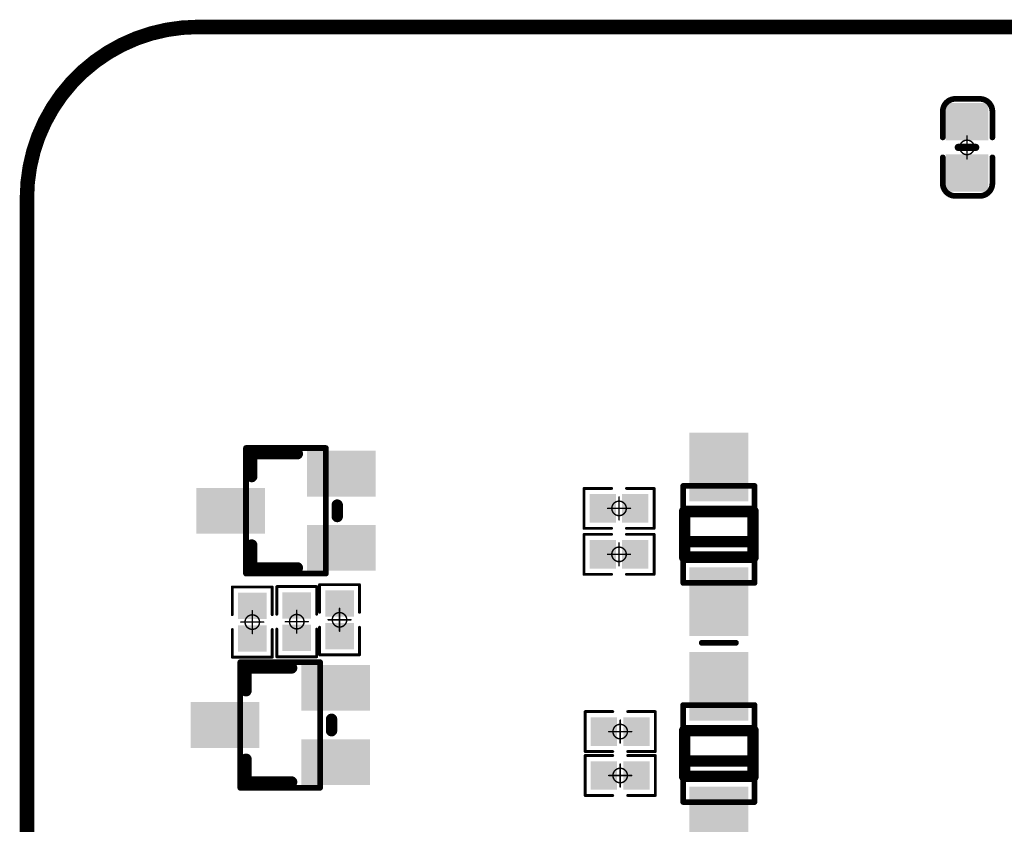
# Model space of a CAD drawing. Header units: millimetres. Extents: x 5.69 to 9.05, y 3.88 to 6.09.
# Tile 11 of 24: x 5.69 to 6.37, y 5.54 to 6.09. Entities that reach past the tile are written whole.
import ezdxf

# ---------------------------------------------------------------- set-up
doc = ezdxf.new("R2010")
doc.units = ezdxf.units.MM
doc.header["$MEASUREMENT"] = 0
for name, color, linetype in [('BottomLayer', 5, 'Continuous'), ('BottomOverlay', 54, 'Continuous'), ('BottomPaste', 16, 'Continuous'), ('BottomSolder', 6, 'Continuous'), ('KeepOutLayer', 6, 'Continuous'), ('Mechanical13', 56, 'Continuous'), ('Mechanical15', 56, 'Continuous')]:
    doc.layers.add(name, color=color, linetype=linetype)

# ---------------------------------------------------------------- blocks, each defined once
blk = doc.blocks.new('C0402_B_26')
at = {"layer": 'BottomLayer'}
for points in [[(-0.02657, -0.01082), (-0.00886, -0.01082), (-0.02657, 0.01083), (-0.00886, 0.01083)], [(0.00886, -0.01083), (0.02657, -0.01083), (0.00886, 0.01083), (0.02657, 0.01083)]]:
    blk.add_solid(points, dxfattribs=at)
at = {"layer": 'BottomOverlay', "const_width": 0.00394}
for points in [[(-0.03346, 0.00886, -0.414214), (-0.0248, 0.01752)], [(0.0248, 0.01752, -0.414214), (0.03346, 0.00886)], [(-0.0248, -0.01673, -0.414214), (-0.03346, -0.00807)], [(0.03346, -0.00807, -0.414214), (0.0248, -0.01673)]]:
    blk.add_lwpolyline(points, format="xyb", dxfattribs=at)
at = {"layer": 'BottomOverlay'}
for points, const_width in [([(-0.02578, 0.01752, 1), (-0.02382, 0.01752, 1)], 0.00197), ([(-0.02559, 0.01752, 1), (-0.02362, 0.01752, 1)], 0.00197), ([(-0.00787, 0.01752, 1), (-0.0059, 0.01752, 1)], 0.00197), ([(0.00591, 0.01752, 1), (0.00787, 0.01752, 1)], 0.00197), ([(0.02362, 0.01752, 1), (0.02559, 0.01752, 1)], 0.00197), ([(0.02382, 0.01752, 1), (0.02579, 0.01752, 1)], 0.00197), ([(-0.03445, 0.00886, 1), (-0.03248, 0.00886, 1)], 0.00197), ([(-0.03445, 0.00886, 1), (-0.03248, 0.00886, 1)], 0.00197), ([(-0.00125, 0.006, 1), (0.00125, 0.006, 1)], 0.0025), ([(0.03248, 0.00886, 1), (0.03445, 0.00886, 1)], 0.00197), ([(0.03248, 0.00886, 1), (0.03445, 0.00886, 1)], 0.00197), ([(-0.03445, -0.00807, 1), (-0.03248, -0.00807, 1)], 0.00197), ([(-0.03445, -0.00807, 1), (-0.03248, -0.00807, 1)], 0.00197), ([(-0.00125, -0.006, 1), (0.00125, -0.006, 1)], 0.0025), ([(0.03248, -0.00807, 1), (0.03445, -0.00807, 1)], 0.00197), ([(0.03248, -0.00807, 1), (0.03445, -0.00807, 1)], 0.00197), ([(-0.02578, -0.01673, 1), (-0.02382, -0.01673, 1)], 0.00197), ([(-0.02559, -0.01673, 1), (-0.02362, -0.01673, 1)], 0.00197), ([(-0.00787, -0.01673, 1), (-0.0059, -0.01673, 1)], 0.00197), ([(0.00591, -0.01673, 1), (0.00787, -0.01673, 1)], 0.00197), ([(0.02362, -0.01673, 1), (0.02559, -0.01673, 1)], 0.00197), ([(0.02382, -0.01673, 1), (0.02579, -0.01673, 1)], 0.00197)]:
    blk.add_lwpolyline(points, format="xyb", close=True, dxfattribs=dict(at, const_width=const_width))
for points, const_width in [([(-0.0246, 0.01752), (-0.00689, 0.01752)], 0.00394), ([(0.00689, 0.01752), (0.02461, 0.01752)], 0.00394), ([(-0.03346, 0.00886), (-0.03346, -0.00807)], 0.00394), ([(0, 0.006), (0, -0.006)], 0.005), ([(0.03346, 0.00886), (0.03346, -0.00807)], 0.00394), ([(-0.0246, -0.01673), (-0.00689, -0.01673)], 0.00394), ([(0.00689, -0.01673), (0.02461, -0.01673)], 0.00394)]:
    blk.add_lwpolyline(points, dxfattribs=dict(at, const_width=const_width))
at = {"layer": 'BottomPaste'}
for points in [[(-0.02657, -0.01082), (-0.00886, -0.01082), (-0.02657, 0.01083), (-0.00886, 0.01083)], [(0.00886, -0.01083), (0.02657, -0.01083), (0.00886, 0.01083), (0.02657, 0.01083)]]:
    blk.add_solid(points, dxfattribs=at)
at = {"layer": 'BottomSolder'}
for points in [[(-0.03057, -0.01482), (-0.00486, -0.01482), (-0.03057, 0.01483), (-0.00486, 0.01483)], [(0.00486, -0.01483), (0.03057, -0.01483), (0.00486, 0.01483), (0.03057, 0.01483)]]:
    blk.add_solid(points, dxfattribs=at)
at = {"layer": 'Mechanical15', "const_width": 0.001}
for points in [[(0, 0.00788), (0, -0.00787)], [(-0.00787, 0), (0.00788, 0)]]:
    blk.add_lwpolyline(points, dxfattribs=at)
at = {"layer": 'Mechanical15'}
for points, const_width in [([(-0.00025, 0.00788, 1), (0.00025, 0.00788, 1)], 0.0005), ([(-0.00812, 0, 1), (-0.00762, 0, 1)], 0.0005), ([(0.005, 0, 1), (-0.005, 0, 1)], 0.001), ([(-0.00525, 0, 1), (-0.00475, 0, 1)], 0.0005), ([(0.00475, 0, 1), (0.00525, 0, 1)], 0.0005), ([(0.00763, 0, 1), (0.00813, 0, 1)], 0.0005), ([(-0.00025, -0.00787, 1), (0.00025, -0.00787, 1)], 0.0005)]:
    blk.add_lwpolyline(points, format="xyb", close=True, dxfattribs=dict(at, const_width=const_width))
blk = doc.blocks.new('SOT_323_SC_70__B_59')
at = {"layer": 'BottomLayer'}
for points in [[(0.05787, 0.01378), (0.05787, 0.0374), (0.0185, 0.01378), (0.0185, 0.0374)], [(-0.0185, -0.01181), (-0.0185, 0.01181), (-0.05787, -0.01181), (-0.05787, 0.01181)], [(0.05787, -0.0374), (0.05787, -0.01378), (0.0185, -0.0374), (0.0185, -0.01378)]]:
    blk.add_solid(points, dxfattribs=at)
at = {"layer": 'BottomOverlay', "const_width": 0.00787}
for points in [[(-0.02362, 0.02362), (-0.02362, 0.03937)], [(-0.02362, 0.03937), (0.00787, 0.03937)], [(0.03543, -0.00394), (0.03543, 0.00394)], [(-0.02362, -0.03937), (-0.02362, -0.02362)], [(-0.02362, -0.03937), (0.00787, -0.03937)]]:
    blk.add_lwpolyline(points, dxfattribs=at)
at = {"layer": 'BottomOverlay', "const_width": 0.00394}
for points in [[(-0.02559, 0.03937, 1), (-0.02165, 0.03937, 1)], [(-0.02559, 0.03937, 1), (-0.02165, 0.03937, 1)], [(0.00591, 0.03937, 1), (0.00984, 0.03937, 1)], [(-0.02559, 0.02362, 1), (-0.02165, 0.02362, 1)], [(0.03346, 0.00394, 1), (0.0374, 0.00394, 1)], [(0.03346, -0.00394, 1), (0.0374, -0.00394, 1)], [(-0.02559, -0.02362, 1), (-0.02165, -0.02362, 1)], [(-0.02559, -0.03937, 1), (-0.02165, -0.03937, 1)], [(-0.02559, -0.03937, 1), (-0.02165, -0.03937, 1)], [(0.00591, -0.03937, 1), (0.00984, -0.03937, 1)]]:
    blk.add_lwpolyline(points, format="xyb", close=True, dxfattribs=at)
at = {"layer": 'BottomPaste'}
for points in [[(0.05787, 0.01378), (0.05787, 0.0374), (0.0185, 0.01378), (0.0185, 0.0374)], [(-0.0185, -0.01181), (-0.0185, 0.01181), (-0.05787, -0.01181), (-0.05787, 0.01181)], [(0.05787, -0.0374), (0.05787, -0.01378), (0.0185, -0.0374), (0.0185, -0.01378)]]:
    blk.add_solid(points, dxfattribs=at)
at = {"layer": 'BottomSolder'}
for points in [[(0.06187, 0.00978), (0.06187, 0.0414), (0.0145, 0.00978), (0.0145, 0.0414)], [(-0.0145, -0.01581), (-0.0145, 0.01581), (-0.06187, -0.01581), (-0.06187, 0.01581)], [(0.06187, -0.0414), (0.06187, -0.00978), (0.0145, -0.0414), (0.0145, -0.00978)]]:
    blk.add_solid(points, dxfattribs=at)
at = {"layer": 'Mechanical13', "const_width": 0.00394}
for points in [[(-0.02756, 0.04331), (0.02756, 0.04331)], [(-0.02756, -0.04331), (-0.02756, 0.04331)], [(0.02756, -0.04331), (0.02756, 0.04331)], [(-0.02756, -0.04331), (0.02756, -0.04331)]]:
    blk.add_lwpolyline(points, dxfattribs=at)
at = {"layer": 'Mechanical13', "const_width": 0.00197}
for points in [[(-0.02854, 0.04331, 1), (-0.02657, 0.04331, 1)], [(-0.02854, 0.04331, 1), (-0.02657, 0.04331, 1)], [(0.02658, 0.04331, 1), (0.02854, 0.04331, 1)], [(0.02658, 0.04331, 1), (0.02854, 0.04331, 1)], [(-0.02854, -0.04331, 1), (-0.02657, -0.04331, 1)], [(-0.02854, -0.04331, 1), (-0.02657, -0.04331, 1)], [(0.02658, -0.04331, 1), (0.02854, -0.04331, 1)], [(0.02658, -0.04331, 1), (0.02854, -0.04331, 1)]]:
    blk.add_lwpolyline(points, format="xyb", close=True, dxfattribs=at)
blk = doc.blocks.new('SOT_323_SC_70__B_60')
at = {"layer": 'BottomLayer'}
for points in [[(0.05787, 0.01378), (0.05787, 0.0374), (0.0185, 0.01378), (0.0185, 0.0374)], [(-0.0185, -0.01181), (-0.0185, 0.01181), (-0.05787, -0.01181), (-0.05787, 0.01181)], [(0.05787, -0.0374), (0.05787, -0.01378), (0.0185, -0.0374), (0.0185, -0.01378)]]:
    blk.add_solid(points, dxfattribs=at)
at = {"layer": 'BottomOverlay', "const_width": 0.00787}
for points in [[(-0.02362, 0.02362), (-0.02362, 0.03937)], [(-0.02362, 0.03937), (0.00787, 0.03937)], [(0.03543, -0.00394), (0.03543, 0.00394)], [(-0.02362, -0.03937), (-0.02362, -0.02362)], [(-0.02362, -0.03937), (0.00787, -0.03937)]]:
    blk.add_lwpolyline(points, dxfattribs=at)
at = {"layer": 'BottomOverlay', "const_width": 0.00394}
for points in [[(-0.02559, 0.03937, 1), (-0.02165, 0.03937, 1)], [(-0.02559, 0.03937, 1), (-0.02165, 0.03937, 1)], [(0.00591, 0.03937, 1), (0.00984, 0.03937, 1)], [(-0.02559, 0.02362, 1), (-0.02165, 0.02362, 1)], [(0.03346, 0.00394, 1), (0.0374, 0.00394, 1)], [(0.03346, -0.00394, 1), (0.0374, -0.00394, 1)], [(-0.02559, -0.02362, 1), (-0.02165, -0.02362, 1)], [(-0.02559, -0.03937, 1), (-0.02165, -0.03937, 1)], [(-0.02559, -0.03937, 1), (-0.02165, -0.03937, 1)], [(0.00591, -0.03937, 1), (0.00984, -0.03937, 1)]]:
    blk.add_lwpolyline(points, format="xyb", close=True, dxfattribs=at)
at = {"layer": 'BottomPaste'}
for points in [[(0.05787, 0.01378), (0.05787, 0.0374), (0.0185, 0.01378), (0.0185, 0.0374)], [(-0.0185, -0.01181), (-0.0185, 0.01181), (-0.05787, -0.01181), (-0.05787, 0.01181)], [(0.05787, -0.0374), (0.05787, -0.01378), (0.0185, -0.0374), (0.0185, -0.01378)]]:
    blk.add_solid(points, dxfattribs=at)
at = {"layer": 'BottomSolder'}
for points in [[(0.06187, 0.00978), (0.06187, 0.0414), (0.0145, 0.00978), (0.0145, 0.0414)], [(-0.0145, -0.01581), (-0.0145, 0.01581), (-0.06187, -0.01581), (-0.06187, 0.01581)], [(0.06187, -0.0414), (0.06187, -0.00978), (0.0145, -0.0414), (0.0145, -0.00978)]]:
    blk.add_solid(points, dxfattribs=at)
at = {"layer": 'Mechanical13', "const_width": 0.00394}
for points in [[(-0.02756, 0.04331), (0.02756, 0.04331)], [(-0.02756, -0.04331), (-0.02756, 0.04331)], [(0.02756, -0.04331), (0.02756, 0.04331)], [(-0.02756, -0.04331), (0.02756, -0.04331)]]:
    blk.add_lwpolyline(points, dxfattribs=at)
at = {"layer": 'Mechanical13', "const_width": 0.00197}
for points in [[(-0.02854, 0.04331, 1), (-0.02657, 0.04331, 1)], [(-0.02854, 0.04331, 1), (-0.02657, 0.04331, 1)], [(0.02658, 0.04331, 1), (0.02854, 0.04331, 1)], [(0.02658, 0.04331, 1), (0.02854, 0.04331, 1)], [(-0.02854, -0.04331, 1), (-0.02657, -0.04331, 1)], [(-0.02854, -0.04331, 1), (-0.02657, -0.04331, 1)], [(0.02658, -0.04331, 1), (0.02854, -0.04331, 1)], [(0.02658, -0.04331, 1), (0.02854, -0.04331, 1)]]:
    blk.add_lwpolyline(points, format="xyb", close=True, dxfattribs=at)
blk = doc.blocks.new('R0201_B_90')
at = {"layer": 'BottomLayer'}
for points in [[(-0.01831, -0.00787), (-0.00413, -0.00787), (-0.01831, 0.00787), (-0.00413, 0.00787)], [(0.00413, -0.00787), (0.01831, -0.00787), (0.00413, 0.00787), (0.01831, 0.00787)]]:
    blk.add_solid(points, dxfattribs=at)
at = {"layer": 'BottomOverlay', "const_width": 0.00197}
for points in [[(-0.02421, -0.01378), (-0.02421, 0.01378)], [(-0.02421, 0.01378), (-0.00512, 0.01378)], [(0.00512, 0.01378), (0.02421, 0.01378)], [(0.02421, -0.01378), (0.02421, 0.01378)], [(-0.02421, -0.01378), (-0.00512, -0.01378)], [(0.00512, -0.01378), (0.02421, -0.01378)]]:
    blk.add_lwpolyline(points, dxfattribs=at)
at = {"layer": 'BottomOverlay', "const_width": 0.000984}
for points in [[(-0.0247, 0.01378, 1), (-0.02372, 0.01378, 1)], [(-0.0247, 0.01378, 1), (-0.02372, 0.01378, 1)], [(-0.00561, 0.01378, 1), (-0.00463, 0.01378, 1)], [(0.00463, 0.01378, 1), (0.00561, 0.01378, 1)], [(0.02372, 0.01378, 1), (0.0247, 0.01378, 1)], [(0.02372, 0.01378, 1), (0.0247, 0.01378, 1)], [(-0.0247, -0.01378, 1), (-0.02372, -0.01378, 1)], [(-0.0247, -0.01378, 1), (-0.02372, -0.01378, 1)], [(-0.00561, -0.01378, 1), (-0.00463, -0.01378, 1)], [(0.00463, -0.01378, 1), (0.00561, -0.01378, 1)], [(0.02372, -0.01378, 1), (0.0247, -0.01378, 1)], [(0.02372, -0.01378, 1), (0.0247, -0.01378, 1)]]:
    blk.add_lwpolyline(points, format="xyb", close=True, dxfattribs=at)
at = {"layer": 'BottomPaste'}
for points in [[(-0.01831, -0.00787), (-0.00413, -0.00787), (-0.01831, 0.00787), (-0.00413, 0.00787)], [(0.00413, -0.00787), (0.01831, -0.00787), (0.00413, 0.00787), (0.01831, 0.00787)]]:
    blk.add_solid(points, dxfattribs=at)
at = {"layer": 'BottomSolder'}
for points in [[(-0.02031, -0.00987), (-0.00213, -0.00987), (-0.02031, 0.00987), (-0.00213, 0.00987)], [(0.00213, -0.00987), (0.02031, -0.00987), (0.00213, 0.00987), (0.02031, 0.00987)]]:
    blk.add_solid(points, dxfattribs=at)
at = {"layer": 'Mechanical15', "const_width": 0.001}
for points in [[(0, -0.00787), (0, 0.00787)], [(-0.00787, 0), (0.00787, 0)]]:
    blk.add_lwpolyline(points, dxfattribs=at)
at = {"layer": 'Mechanical15'}
for points, const_width in [([(-0.00025, 0.00787, 1), (0.00025, 0.00787, 1)], 0.0005), ([(-0.00812, 0, 1), (-0.00762, 0, 1)], 0.0005), ([(0.005, 0, 1), (-0.005, 0, 1)], 0.001), ([(-0.00525, 0, 1), (-0.00475, 0, 1)], 0.0005), ([(0.00475, 0, 1), (0.00525, 0, 1)], 0.0005), ([(0.00762, 0, 1), (0.00812, 0, 1)], 0.0005), ([(-0.00025, -0.00787, 1), (0.00025, -0.00787, 1)], 0.0005)]:
    blk.add_lwpolyline(points, format="xyb", close=True, dxfattribs=dict(at, const_width=const_width))
blk = doc.blocks.new('R0201_B_91')
at = {"layer": 'BottomLayer'}
for points in [[(-0.01831, -0.00787), (-0.00413, -0.00787), (-0.01831, 0.00787), (-0.00413, 0.00787)], [(0.00413, -0.00787), (0.01831, -0.00787), (0.00413, 0.00787), (0.01831, 0.00787)]]:
    blk.add_solid(points, dxfattribs=at)
at = {"layer": 'BottomOverlay', "const_width": 0.00197}
for points in [[(-0.02421, -0.01378), (-0.02421, 0.01378)], [(-0.02421, 0.01378), (-0.00512, 0.01378)], [(0.00512, 0.01378), (0.02421, 0.01378)], [(0.02421, -0.01378), (0.02421, 0.01378)], [(-0.02421, -0.01378), (-0.00512, -0.01378)], [(0.00512, -0.01378), (0.02421, -0.01378)]]:
    blk.add_lwpolyline(points, dxfattribs=at)
at = {"layer": 'BottomOverlay', "const_width": 0.000984}
for points in [[(-0.0247, 0.01378, 1), (-0.02372, 0.01378, 1)], [(-0.0247, 0.01378, 1), (-0.02372, 0.01378, 1)], [(-0.00561, 0.01378, 1), (-0.00463, 0.01378, 1)], [(0.00463, 0.01378, 1), (0.00561, 0.01378, 1)], [(0.02372, 0.01378, 1), (0.0247, 0.01378, 1)], [(0.02372, 0.01378, 1), (0.0247, 0.01378, 1)], [(-0.0247, -0.01378, 1), (-0.02372, -0.01378, 1)], [(-0.0247, -0.01378, 1), (-0.02372, -0.01378, 1)], [(-0.00561, -0.01378, 1), (-0.00463, -0.01378, 1)], [(0.00463, -0.01378, 1), (0.00561, -0.01378, 1)], [(0.02372, -0.01378, 1), (0.0247, -0.01378, 1)], [(0.02372, -0.01378, 1), (0.0247, -0.01378, 1)]]:
    blk.add_lwpolyline(points, format="xyb", close=True, dxfattribs=at)
at = {"layer": 'BottomPaste'}
for points in [[(-0.01831, -0.00787), (-0.00413, -0.00787), (-0.01831, 0.00787), (-0.00413, 0.00787)], [(0.00413, -0.00787), (0.01831, -0.00787), (0.00413, 0.00787), (0.01831, 0.00787)]]:
    blk.add_solid(points, dxfattribs=at)
at = {"layer": 'BottomSolder'}
for points in [[(-0.02031, -0.00987), (-0.00213, -0.00987), (-0.02031, 0.00987), (-0.00213, 0.00987)], [(0.00213, -0.00987), (0.02031, -0.00987), (0.00213, 0.00987), (0.02031, 0.00987)]]:
    blk.add_solid(points, dxfattribs=at)
at = {"layer": 'Mechanical15', "const_width": 0.001}
for points in [[(0, -0.00787), (0, 0.00787)], [(-0.00787, 0), (0.00787, 0)]]:
    blk.add_lwpolyline(points, dxfattribs=at)
at = {"layer": 'Mechanical15'}
for points, const_width in [([(-0.00025, 0.00787, 1), (0.00025, 0.00787, 1)], 0.0005), ([(-0.00812, 0, 1), (-0.00762, 0, 1)], 0.0005), ([(0.005, 0, 1), (-0.005, 0, 1)], 0.001), ([(-0.00525, 0, 1), (-0.00475, 0, 1)], 0.0005), ([(0.00475, 0, 1), (0.00525, 0, 1)], 0.0005), ([(0.00762, 0, 1), (0.00812, 0, 1)], 0.0005), ([(-0.00025, -0.00787, 1), (0.00025, -0.00787, 1)], 0.0005)]:
    blk.add_lwpolyline(points, format="xyb", close=True, dxfattribs=dict(at, const_width=const_width))
blk = doc.blocks.new('R0201_B_92')
at = {"layer": 'BottomLayer'}
for points in [[(-0.01831, -0.00787), (-0.00413, -0.00787), (-0.01831, 0.00787), (-0.00413, 0.00787)], [(0.00413, -0.00787), (0.01831, -0.00787), (0.00413, 0.00787), (0.01831, 0.00787)]]:
    blk.add_solid(points, dxfattribs=at)
at = {"layer": 'BottomOverlay', "const_width": 0.00197}
for points in [[(-0.02421, -0.01378), (-0.02421, 0.01378)], [(-0.02421, 0.01378), (-0.00512, 0.01378)], [(0.00512, 0.01378), (0.02421, 0.01378)], [(0.02421, -0.01378), (0.02421, 0.01378)], [(-0.02421, -0.01378), (-0.00512, -0.01378)], [(0.00512, -0.01378), (0.02421, -0.01378)]]:
    blk.add_lwpolyline(points, dxfattribs=at)
at = {"layer": 'BottomOverlay', "const_width": 0.000984}
for points in [[(-0.0247, 0.01378, 1), (-0.02372, 0.01378, 1)], [(-0.0247, 0.01378, 1), (-0.02372, 0.01378, 1)], [(-0.00561, 0.01378, 1), (-0.00463, 0.01378, 1)], [(0.00463, 0.01378, 1), (0.00561, 0.01378, 1)], [(0.02372, 0.01378, 1), (0.0247, 0.01378, 1)], [(0.02372, 0.01378, 1), (0.0247, 0.01378, 1)], [(-0.0247, -0.01378, 1), (-0.02372, -0.01378, 1)], [(-0.0247, -0.01378, 1), (-0.02372, -0.01378, 1)], [(-0.00561, -0.01378, 1), (-0.00463, -0.01378, 1)], [(0.00463, -0.01378, 1), (0.00561, -0.01378, 1)], [(0.02372, -0.01378, 1), (0.0247, -0.01378, 1)], [(0.02372, -0.01378, 1), (0.0247, -0.01378, 1)]]:
    blk.add_lwpolyline(points, format="xyb", close=True, dxfattribs=at)
at = {"layer": 'BottomPaste'}
for points in [[(-0.01831, -0.00787), (-0.00413, -0.00787), (-0.01831, 0.00787), (-0.00413, 0.00787)], [(0.00413, -0.00787), (0.01831, -0.00787), (0.00413, 0.00787), (0.01831, 0.00787)]]:
    blk.add_solid(points, dxfattribs=at)
at = {"layer": 'BottomSolder'}
for points in [[(-0.02031, -0.00987), (-0.00213, -0.00987), (-0.02031, 0.00987), (-0.00213, 0.00987)], [(0.00213, -0.00987), (0.02031, -0.00987), (0.00213, 0.00987), (0.02031, 0.00987)]]:
    blk.add_solid(points, dxfattribs=at)
at = {"layer": 'Mechanical15', "const_width": 0.001}
for points in [[(0, -0.00787), (0, 0.00787)], [(-0.00787, 0), (0.00787, 0)]]:
    blk.add_lwpolyline(points, dxfattribs=at)
at = {"layer": 'Mechanical15'}
for points, const_width in [([(-0.00025, 0.00787, 1), (0.00025, 0.00787, 1)], 0.0005), ([(-0.00812, 0, 1), (-0.00762, 0, 1)], 0.0005), ([(0.005, 0, 1), (-0.005, 0, 1)], 0.001), ([(-0.00525, 0, 1), (-0.00475, 0, 1)], 0.0005), ([(0.00475, 0, 1), (0.00525, 0, 1)], 0.0005), ([(0.00762, 0, 1), (0.00812, 0, 1)], 0.0005), ([(-0.00025, -0.00787, 1), (0.00025, -0.00787, 1)], 0.0005)]:
    blk.add_lwpolyline(points, format="xyb", close=True, dxfattribs=dict(at, const_width=const_width))
blk = doc.blocks.new('R0201_B_93')
at = {"layer": 'BottomLayer'}
for points in [[(-0.01831, -0.00787), (-0.00413, -0.00787), (-0.01831, 0.00787), (-0.00413, 0.00787)], [(0.00413, -0.00787), (0.01831, -0.00787), (0.00413, 0.00787), (0.01831, 0.00787)]]:
    blk.add_solid(points, dxfattribs=at)
at = {"layer": 'BottomOverlay', "const_width": 0.00197}
for points in [[(-0.02421, -0.01378), (-0.02421, 0.01378)], [(-0.02421, 0.01378), (-0.00512, 0.01378)], [(0.00512, 0.01378), (0.02421, 0.01378)], [(0.02421, -0.01378), (0.02421, 0.01378)], [(-0.02421, -0.01378), (-0.00512, -0.01378)], [(0.00512, -0.01378), (0.02421, -0.01378)]]:
    blk.add_lwpolyline(points, dxfattribs=at)
at = {"layer": 'BottomOverlay', "const_width": 0.000984}
for points in [[(-0.0247, 0.01378, 1), (-0.02372, 0.01378, 1)], [(-0.0247, 0.01378, 1), (-0.02372, 0.01378, 1)], [(-0.00561, 0.01378, 1), (-0.00463, 0.01378, 1)], [(0.00463, 0.01378, 1), (0.00561, 0.01378, 1)], [(0.02372, 0.01378, 1), (0.0247, 0.01378, 1)], [(0.02372, 0.01378, 1), (0.0247, 0.01378, 1)], [(-0.0247, -0.01378, 1), (-0.02372, -0.01378, 1)], [(-0.0247, -0.01378, 1), (-0.02372, -0.01378, 1)], [(-0.00561, -0.01378, 1), (-0.00463, -0.01378, 1)], [(0.00463, -0.01378, 1), (0.00561, -0.01378, 1)], [(0.02372, -0.01378, 1), (0.0247, -0.01378, 1)], [(0.02372, -0.01378, 1), (0.0247, -0.01378, 1)]]:
    blk.add_lwpolyline(points, format="xyb", close=True, dxfattribs=at)
at = {"layer": 'BottomPaste'}
for points in [[(-0.01831, -0.00787), (-0.00413, -0.00787), (-0.01831, 0.00787), (-0.00413, 0.00787)], [(0.00413, -0.00787), (0.01831, -0.00787), (0.00413, 0.00787), (0.01831, 0.00787)]]:
    blk.add_solid(points, dxfattribs=at)
at = {"layer": 'BottomSolder'}
for points in [[(-0.02031, -0.00987), (-0.00213, -0.00987), (-0.02031, 0.00987), (-0.00213, 0.00987)], [(0.00213, -0.00987), (0.02031, -0.00987), (0.00213, 0.00987), (0.02031, 0.00987)]]:
    blk.add_solid(points, dxfattribs=at)
at = {"layer": 'Mechanical15', "const_width": 0.001}
for points in [[(0, -0.00787), (0, 0.00787)], [(-0.00787, 0), (0.00787, 0)]]:
    blk.add_lwpolyline(points, dxfattribs=at)
at = {"layer": 'Mechanical15'}
for points, const_width in [([(-0.00025, 0.00787, 1), (0.00025, 0.00787, 1)], 0.0005), ([(-0.00812, 0, 1), (-0.00762, 0, 1)], 0.0005), ([(0.005, 0, 1), (-0.005, 0, 1)], 0.001), ([(-0.00525, 0, 1), (-0.00475, 0, 1)], 0.0005), ([(0.00475, 0, 1), (0.00525, 0, 1)], 0.0005), ([(0.00762, 0, 1), (0.00812, 0, 1)], 0.0005), ([(-0.00025, -0.00787, 1), (0.00025, -0.00787, 1)], 0.0005)]:
    blk.add_lwpolyline(points, format="xyb", close=True, dxfattribs=dict(at, const_width=const_width))
blk = doc.blocks.new('R0201_B_99')
at = {"layer": 'BottomLayer'}
for points in [[(-0.01831, -0.00787), (-0.00413, -0.00787), (-0.01831, 0.00787), (-0.00413, 0.00787)], [(0.00413, -0.00787), (0.01831, -0.00787), (0.00413, 0.00787), (0.01831, 0.00787)]]:
    blk.add_solid(points, dxfattribs=at)
at = {"layer": 'BottomOverlay', "const_width": 0.00197}
for points in [[(-0.02421, 0.01378), (-0.02421, -0.01378)], [(-0.02421, 0.01378), (-0.00512, 0.01378)], [(0.00512, 0.01378), (0.02421, 0.01378)], [(0.02421, 0.01378), (0.02421, -0.01378)], [(-0.02421, -0.01378), (-0.00512, -0.01378)], [(0.00512, -0.01378), (0.02421, -0.01378)]]:
    blk.add_lwpolyline(points, dxfattribs=at)
at = {"layer": 'BottomOverlay', "const_width": 0.000984}
for points in [[(-0.0247, 0.01378, 1), (-0.02372, 0.01378, 1)], [(-0.0247, 0.01378, 1), (-0.02372, 0.01378, 1)], [(-0.00561, 0.01378, 1), (-0.00463, 0.01378, 1)], [(0.00463, 0.01378, 1), (0.00561, 0.01378, 1)], [(0.02372, 0.01378, 1), (0.0247, 0.01378, 1)], [(0.02372, 0.01378, 1), (0.0247, 0.01378, 1)], [(-0.0247, -0.01378, 1), (-0.02372, -0.01378, 1)], [(-0.0247, -0.01378, 1), (-0.02372, -0.01378, 1)], [(-0.00561, -0.01378, 1), (-0.00463, -0.01378, 1)], [(0.00463, -0.01378, 1), (0.00561, -0.01378, 1)], [(0.02372, -0.01378, 1), (0.0247, -0.01378, 1)], [(0.02372, -0.01378, 1), (0.0247, -0.01378, 1)]]:
    blk.add_lwpolyline(points, format="xyb", close=True, dxfattribs=at)
at = {"layer": 'BottomPaste'}
for points in [[(-0.01831, -0.00787), (-0.00413, -0.00787), (-0.01831, 0.00787), (-0.00413, 0.00787)], [(0.00413, -0.00787), (0.01831, -0.00787), (0.00413, 0.00787), (0.01831, 0.00787)]]:
    blk.add_solid(points, dxfattribs=at)
at = {"layer": 'BottomSolder'}
for points in [[(-0.02031, -0.00987), (-0.00213, -0.00987), (-0.02031, 0.00987), (-0.00213, 0.00987)], [(0.00213, -0.00987), (0.02031, -0.00987), (0.00213, 0.00987), (0.02031, 0.00987)]]:
    blk.add_solid(points, dxfattribs=at)
at = {"layer": 'Mechanical15', "const_width": 0.001}
for points in [[(0, 0.00787), (0, -0.00787)], [(-0.00787, 0), (0.00787, 0)]]:
    blk.add_lwpolyline(points, dxfattribs=at)
at = {"layer": 'Mechanical15'}
for points, const_width in [([(-0.00025, 0.00787, 1), (0.00025, 0.00787, 1)], 0.0005), ([(-0.00812, 0, 1), (-0.00762, 0, 1)], 0.0005), ([(0.005, 0, 1), (-0.005, 0, 1)], 0.001), ([(-0.00525, 0, 1), (-0.00475, 0, 1)], 0.0005), ([(0.00475, 0, 1), (0.00525, 0, 1)], 0.0005), ([(0.00762, 0, 1), (0.00812, 0, 1)], 0.0005), ([(-0.00025, -0.00787, 1), (0.00025, -0.00787, 1)], 0.0005)]:
    blk.add_lwpolyline(points, format="xyb", close=True, dxfattribs=dict(at, const_width=const_width))
blk = doc.blocks.new('R0201_B_102')
at = {"layer": 'BottomLayer'}
for points in [[(-0.01831, -0.00787), (-0.00413, -0.00787), (-0.01831, 0.00787), (-0.00413, 0.00787)], [(0.00413, -0.00787), (0.01831, -0.00787), (0.00413, 0.00787), (0.01831, 0.00787)]]:
    blk.add_solid(points, dxfattribs=at)
at = {"layer": 'BottomOverlay', "const_width": 0.00197}
for points in [[(-0.02421, 0.01378), (-0.02421, -0.01378)], [(-0.02421, 0.01378), (-0.00512, 0.01378)], [(0.00512, 0.01378), (0.02421, 0.01378)], [(0.02421, 0.01378), (0.02421, -0.01378)], [(-0.02421, -0.01378), (-0.00512, -0.01378)], [(0.00512, -0.01378), (0.02421, -0.01378)]]:
    blk.add_lwpolyline(points, dxfattribs=at)
at = {"layer": 'BottomOverlay', "const_width": 0.000984}
for points in [[(-0.0247, 0.01378, 1), (-0.02372, 0.01378, 1)], [(-0.0247, 0.01378, 1), (-0.02372, 0.01378, 1)], [(-0.00561, 0.01378, 1), (-0.00463, 0.01378, 1)], [(0.00463, 0.01378, 1), (0.00561, 0.01378, 1)], [(0.02372, 0.01378, 1), (0.0247, 0.01378, 1)], [(0.02372, 0.01378, 1), (0.0247, 0.01378, 1)], [(-0.0247, -0.01378, 1), (-0.02372, -0.01378, 1)], [(-0.0247, -0.01378, 1), (-0.02372, -0.01378, 1)], [(-0.00561, -0.01378, 1), (-0.00463, -0.01378, 1)], [(0.00463, -0.01378, 1), (0.00561, -0.01378, 1)], [(0.02372, -0.01378, 1), (0.0247, -0.01378, 1)], [(0.02372, -0.01378, 1), (0.0247, -0.01378, 1)]]:
    blk.add_lwpolyline(points, format="xyb", close=True, dxfattribs=at)
at = {"layer": 'BottomPaste'}
for points in [[(-0.01831, -0.00787), (-0.00413, -0.00787), (-0.01831, 0.00787), (-0.00413, 0.00787)], [(0.00413, -0.00787), (0.01831, -0.00787), (0.00413, 0.00787), (0.01831, 0.00787)]]:
    blk.add_solid(points, dxfattribs=at)
at = {"layer": 'BottomSolder'}
for points in [[(-0.02031, -0.00987), (-0.00213, -0.00987), (-0.02031, 0.00987), (-0.00213, 0.00987)], [(0.00213, -0.00987), (0.02031, -0.00987), (0.00213, 0.00987), (0.02031, 0.00987)]]:
    blk.add_solid(points, dxfattribs=at)
at = {"layer": 'Mechanical15', "const_width": 0.001}
for points in [[(0, 0.00787), (0, -0.00787)], [(-0.00787, 0), (0.00787, 0)]]:
    blk.add_lwpolyline(points, dxfattribs=at)
at = {"layer": 'Mechanical15'}
for points, const_width in [([(-0.00025, 0.00787, 1), (0.00025, 0.00787, 1)], 0.0005), ([(-0.00812, 0, 1), (-0.00762, 0, 1)], 0.0005), ([(0.005, 0, 1), (-0.005, 0, 1)], 0.001), ([(-0.00525, 0, 1), (-0.00475, 0, 1)], 0.0005), ([(0.00475, 0, 1), (0.00525, 0, 1)], 0.0005), ([(0.00762, 0, 1), (0.00812, 0, 1)], 0.0005), ([(-0.00025, -0.00787, 1), (0.00025, -0.00787, 1)], 0.0005)]:
    blk.add_lwpolyline(points, format="xyb", close=True, dxfattribs=dict(at, const_width=const_width))
blk = doc.blocks.new('R0201_B_103')
at = {"layer": 'BottomLayer'}
for points in [[(-0.01831, -0.00787), (-0.00413, -0.00787), (-0.01831, 0.00787), (-0.00413, 0.00787)], [(0.00413, -0.00787), (0.01831, -0.00787), (0.00413, 0.00787), (0.01831, 0.00787)]]:
    blk.add_solid(points, dxfattribs=at)
at = {"layer": 'BottomOverlay', "const_width": 0.00197}
for points in [[(-0.02421, -0.01378), (-0.02421, 0.01378)], [(-0.00512, 0.01378), (-0.02421, 0.01378)], [(0.02421, 0.01378), (0.00512, 0.01378)], [(0.02421, -0.01378), (0.02421, 0.01378)], [(-0.00512, -0.01378), (-0.02421, -0.01378)], [(0.02421, -0.01378), (0.00512, -0.01378)]]:
    blk.add_lwpolyline(points, dxfattribs=at)
at = {"layer": 'BottomOverlay', "const_width": 0.000984}
for points in [[(-0.0247, 0.01378, 1), (-0.02372, 0.01378, 1)], [(-0.0247, 0.01378, 1), (-0.02372, 0.01378, 1)], [(-0.00561, 0.01378, 1), (-0.00463, 0.01378, 1)], [(0.00463, 0.01378, 1), (0.00561, 0.01378, 1)], [(0.02372, 0.01378, 1), (0.0247, 0.01378, 1)], [(0.02372, 0.01378, 1), (0.0247, 0.01378, 1)], [(-0.0247, -0.01378, 1), (-0.02372, -0.01378, 1)], [(-0.0247, -0.01378, 1), (-0.02372, -0.01378, 1)], [(-0.00561, -0.01378, 1), (-0.00463, -0.01378, 1)], [(0.00463, -0.01378, 1), (0.00561, -0.01378, 1)], [(0.02372, -0.01378, 1), (0.0247, -0.01378, 1)], [(0.02372, -0.01378, 1), (0.0247, -0.01378, 1)]]:
    blk.add_lwpolyline(points, format="xyb", close=True, dxfattribs=at)
at = {"layer": 'BottomPaste'}
for points in [[(-0.01831, -0.00787), (-0.00413, -0.00787), (-0.01831, 0.00787), (-0.00413, 0.00787)], [(0.00413, -0.00787), (0.01831, -0.00787), (0.00413, 0.00787), (0.01831, 0.00787)]]:
    blk.add_solid(points, dxfattribs=at)
at = {"layer": 'BottomSolder'}
for points in [[(-0.02031, -0.00987), (-0.00213, -0.00987), (-0.02031, 0.00987), (-0.00213, 0.00987)], [(0.00213, -0.00987), (0.02031, -0.00987), (0.00213, 0.00987), (0.02031, 0.00987)]]:
    blk.add_solid(points, dxfattribs=at)
at = {"layer": 'Mechanical15', "const_width": 0.001}
for points in [[(0, -0.00787), (0, 0.00787)], [(0.00787, 0), (-0.00787, 0)]]:
    blk.add_lwpolyline(points, dxfattribs=at)
at = {"layer": 'Mechanical15'}
for points, const_width in [([(-0.00025, 0.00787, 1), (0.00025, 0.00787, 1)], 0.0005), ([(-0.00812, 0, 1), (-0.00762, 0, 1)], 0.0005), ([(0.005, 0, 1), (-0.005, 0, 1)], 0.001), ([(-0.00525, 0, 1), (-0.00475, 0, 1)], 0.0005), ([(0.00475, 0, 1), (0.00525, 0, 1)], 0.0005), ([(0.00762, 0, 1), (0.00812, 0, 1)], 0.0005), ([(-0.00025, -0.00787, 1), (0.00025, -0.00787, 1)], 0.0005)]:
    blk.add_lwpolyline(points, format="xyb", close=True, dxfattribs=dict(at, const_width=const_width))
blk = doc.blocks.new('SOD_323_B_149')
at = {"layer": 'BottomLayer'}
for points in [[(-0.06614, -0.01634), (-0.02677, -0.01634), (-0.06614, 0.01634), (-0.02677, 0.01634)], [(0.02677, -0.01634), (0.06614, -0.01634), (0.02677, 0.01634), (0.06614, 0.01634)]]:
    blk.add_solid(points, dxfattribs=at)
at = {"layer": 'BottomOverlay'}
for points, const_width in [([(0.01575, 0.02362), (-0.01575, 0.02362)], 0.00787), ([(-0.01575, -0.02362), (-0.01575, 0.02362)], 0.00787), ([(-0.00512, -0.02362), (-0.00512, 0.02362)], 0.00787), ([(0.01575, -0.02362), (0.01575, 0.02362)], 0.00787), ([(-0.0748, -0.01181), (-0.0748, 0.01181)], 0.00394), ([(0.01575, -0.02362), (-0.01575, -0.02362)], 0.00787)]:
    blk.add_lwpolyline(points, dxfattribs=dict(at, const_width=const_width))
for points, const_width in [([(-0.01772, 0.02362, 1), (-0.01378, 0.02362, 1)], 0.00394), ([(-0.01772, 0.02362, 1), (-0.01378, 0.02362, 1)], 0.00394), ([(-0.00709, 0.02362, 1), (-0.00315, 0.02362, 1)], 0.00394), ([(0.01378, 0.02362, 1), (0.01772, 0.02362, 1)], 0.00394), ([(0.01378, 0.02362, 1), (0.01772, 0.02362, 1)], 0.00394), ([(-0.07579, 0.01181, 1), (-0.07382, 0.01181, 1)], 0.00197), ([(-0.07579, -0.01181, 1), (-0.07382, -0.01181, 1)], 0.00197), ([(-0.01772, -0.02362, 1), (-0.01378, -0.02362, 1)], 0.00394), ([(-0.01772, -0.02362, 1), (-0.01378, -0.02362, 1)], 0.00394), ([(-0.00709, -0.02362, 1), (-0.00315, -0.02362, 1)], 0.00394), ([(0.01378, -0.02362, 1), (0.01772, -0.02362, 1)], 0.00394), ([(0.01378, -0.02362, 1), (0.01772, -0.02362, 1)], 0.00394)]:
    blk.add_lwpolyline(points, format="xyb", close=True, dxfattribs=dict(at, const_width=const_width))
at = {"layer": 'BottomPaste'}
for points in [[(-0.06614, -0.01634), (-0.02677, -0.01634), (-0.06614, 0.01634), (-0.02677, 0.01634)], [(0.02677, -0.01634), (0.06614, -0.01634), (0.02677, 0.01634), (0.06614, 0.01634)]]:
    blk.add_solid(points, dxfattribs=at)
at = {"layer": 'BottomSolder'}
for points in [[(-0.07014, -0.02034), (-0.02277, -0.02034), (-0.07014, 0.02034), (-0.02277, 0.02034)], [(0.02277, -0.02034), (0.07014, -0.02034), (0.02277, 0.02034), (0.07014, 0.02034)]]:
    blk.add_solid(points, dxfattribs=at)
at = {"layer": 'Mechanical13', "const_width": 0.00394}
for points in [[(-0.03346, -0.02461), (-0.03346, 0.02461)], [(0.03346, 0.02461), (-0.03346, 0.02461)], [(0.03346, -0.02461), (0.03346, 0.02461)], [(0.03346, -0.02461), (-0.03346, -0.02461)]]:
    blk.add_lwpolyline(points, dxfattribs=at)
at = {"layer": 'Mechanical13', "const_width": 0.00197}
for points in [[(-0.03445, 0.02461, 1), (-0.03248, 0.02461, 1)], [(-0.03445, 0.02461, 1), (-0.03248, 0.02461, 1)], [(0.03248, 0.02461, 1), (0.03445, 0.02461, 1)], [(0.03248, 0.02461, 1), (0.03445, 0.02461, 1)], [(-0.03445, -0.02461, 1), (-0.03248, -0.02461, 1)], [(-0.03445, -0.02461, 1), (-0.03248, -0.02461, 1)], [(0.03248, -0.02461, 1), (0.03445, -0.02461, 1)], [(0.03248, -0.02461, 1), (0.03445, -0.02461, 1)]]:
    blk.add_lwpolyline(points, format="xyb", close=True, dxfattribs=at)
blk = doc.blocks.new('SOD_323_B_150')
at = {"layer": 'BottomLayer'}
for points in [[(-0.06614, -0.01634), (-0.02677, -0.01634), (-0.06614, 0.01634), (-0.02677, 0.01634)], [(0.02677, -0.01634), (0.06614, -0.01634), (0.02677, 0.01634), (0.06614, 0.01634)]]:
    blk.add_solid(points, dxfattribs=at)
at = {"layer": 'BottomOverlay'}
for points, const_width in [([(0.01575, 0.02362), (-0.01575, 0.02362)], 0.00787), ([(-0.01575, -0.02362), (-0.01575, 0.02362)], 0.00787), ([(-0.00512, -0.02362), (-0.00512, 0.02362)], 0.00787), ([(0.01575, -0.02362), (0.01575, 0.02362)], 0.00787), ([(-0.0748, -0.01181), (-0.0748, 0.01181)], 0.00394), ([(0.01575, -0.02362), (-0.01575, -0.02362)], 0.00787)]:
    blk.add_lwpolyline(points, dxfattribs=dict(at, const_width=const_width))
for points, const_width in [([(-0.01772, 0.02362, 1), (-0.01378, 0.02362, 1)], 0.00394), ([(-0.01772, 0.02362, 1), (-0.01378, 0.02362, 1)], 0.00394), ([(-0.00709, 0.02362, 1), (-0.00315, 0.02362, 1)], 0.00394), ([(0.01378, 0.02362, 1), (0.01772, 0.02362, 1)], 0.00394), ([(0.01378, 0.02362, 1), (0.01772, 0.02362, 1)], 0.00394), ([(-0.07579, 0.01181, 1), (-0.07382, 0.01181, 1)], 0.00197), ([(-0.07579, -0.01181, 1), (-0.07382, -0.01181, 1)], 0.00197), ([(-0.01772, -0.02362, 1), (-0.01378, -0.02362, 1)], 0.00394), ([(-0.01772, -0.02362, 1), (-0.01378, -0.02362, 1)], 0.00394), ([(-0.00709, -0.02362, 1), (-0.00315, -0.02362, 1)], 0.00394), ([(0.01378, -0.02362, 1), (0.01772, -0.02362, 1)], 0.00394), ([(0.01378, -0.02362, 1), (0.01772, -0.02362, 1)], 0.00394)]:
    blk.add_lwpolyline(points, format="xyb", close=True, dxfattribs=dict(at, const_width=const_width))
at = {"layer": 'BottomPaste'}
for points in [[(-0.06614, -0.01634), (-0.02677, -0.01634), (-0.06614, 0.01634), (-0.02677, 0.01634)], [(0.02677, -0.01634), (0.06614, -0.01634), (0.02677, 0.01634), (0.06614, 0.01634)]]:
    blk.add_solid(points, dxfattribs=at)
at = {"layer": 'BottomSolder'}
for points in [[(-0.07014, -0.02034), (-0.02277, -0.02034), (-0.07014, 0.02034), (-0.02277, 0.02034)], [(0.02277, -0.02034), (0.07014, -0.02034), (0.02277, 0.02034), (0.07014, 0.02034)]]:
    blk.add_solid(points, dxfattribs=at)
at = {"layer": 'Mechanical13', "const_width": 0.00394}
for points in [[(-0.03346, -0.02461), (-0.03346, 0.02461)], [(0.03346, 0.02461), (-0.03346, 0.02461)], [(0.03346, -0.02461), (0.03346, 0.02461)], [(0.03346, -0.02461), (-0.03346, -0.02461)]]:
    blk.add_lwpolyline(points, dxfattribs=at)
at = {"layer": 'Mechanical13', "const_width": 0.00197}
for points in [[(-0.03445, 0.02461, 1), (-0.03248, 0.02461, 1)], [(-0.03445, 0.02461, 1), (-0.03248, 0.02461, 1)], [(0.03248, 0.02461, 1), (0.03445, 0.02461, 1)], [(0.03248, 0.02461, 1), (0.03445, 0.02461, 1)], [(-0.03445, -0.02461, 1), (-0.03248, -0.02461, 1)], [(-0.03445, -0.02461, 1), (-0.03248, -0.02461, 1)], [(0.03248, -0.02461, 1), (0.03445, -0.02461, 1)], [(0.03248, -0.02461, 1), (0.03445, -0.02461, 1)]]:
    blk.add_lwpolyline(points, format="xyb", close=True, dxfattribs=at)

msp = doc.modelspace()

# ---------------------------------------------------------------- linework, layer by layer
at = {"layer": 'KeepOutLayer', "const_width": 0.01}
msp.add_lwpolyline([(5.69853, 5.97162, -0.414214), (5.81664, 6.08973)], format="xyb", dxfattribs=at)
for points in [[(5.81664, 6.08973), (8.92689, 6.08973)], [(5.69853, 4.00311), (5.69853, 5.97162)]]:
    msp.add_lwpolyline(points, dxfattribs=at)
at = {"layer": 'KeepOutLayer', "const_width": 0.005}
for points in [[(5.81414, 6.08973, 1), (5.81914, 6.08973, 1)], [(5.81414, 6.08973, 1), (5.81914, 6.08973, 1)], [(5.69603, 5.97162, 1), (5.70103, 5.97162, 1)], [(5.69603, 5.97162, 1), (5.70103, 5.97162, 1)]]:
    msp.add_lwpolyline(points, format="xyb", close=True, dxfattribs=at)

# ---------------------------------------------------------------- block references
for name, p, rotation in [('C0402_B_26', (6.34736, 6.00665), 270), ('SOD_323_B_150', (6.1761, 5.73972), 90), ('R0201_B_99', (5.85406, 5.67921), 270), ('R0201_B_103', (5.88476, 5.67949), 90), ('R0201_B_102', (5.91429, 5.68079), 270), ('SOD_323_B_149', (6.1761, 5.58854), 90)]:
    msp.add_blockref(name, p, dxfattribs=dict(rotation=rotation))
for name, p in [('SOT_323_SC_70__B_60', (5.87728, 5.75598)), ('R0201_B_93', (6.10721, 5.75764)), ('R0201_B_92', (6.1072, 5.72594)), ('SOT_323_SC_70__B_59', (5.87335, 5.60823)), ('R0201_B_91', (6.108, 5.6037)), ('R0201_B_90', (6.108, 5.57339))]:
    msp.add_blockref(name, p)

doc.saveas('drawing.dxf')
